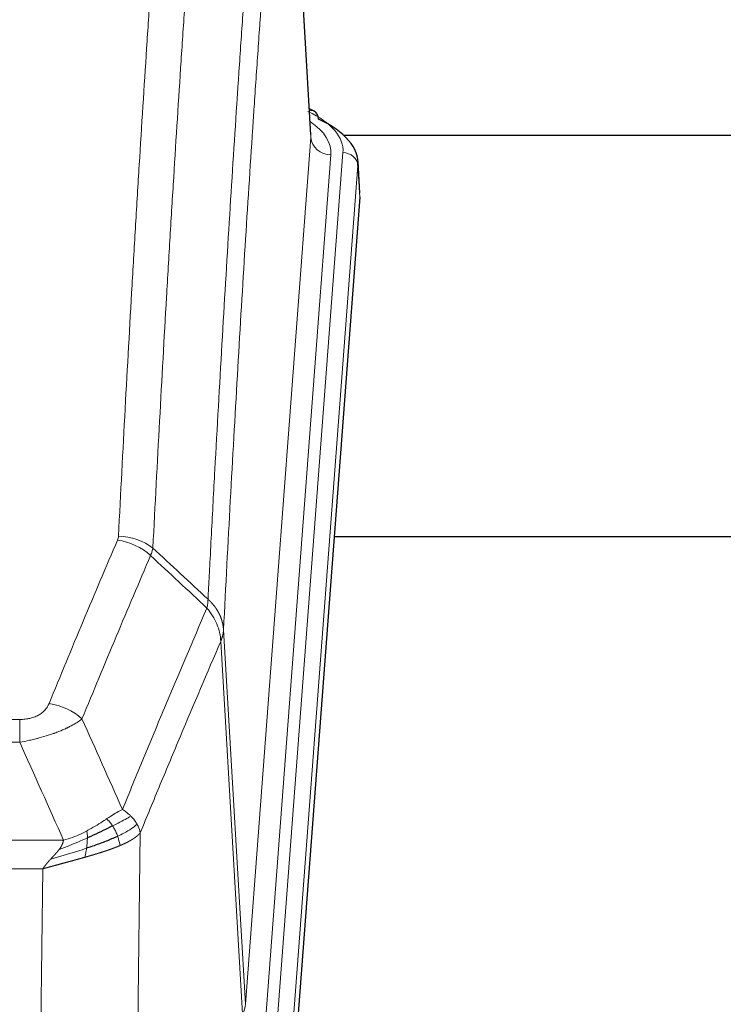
# Model space of a CAD drawing. Header units: inches. Extents: x 0 to 23760, y -13 to 16800.
# Tile 102 of 222: x 4927 to 5067, y 13853 to 14049. Entities that reach past the tile are written whole.
import ezdxf

# ---------------------------------------------------------------- set-up
doc = ezdxf.new("R2010")
doc.units = ezdxf.units.IN
doc.layers.add('254', color=7, linetype='Continuous', true_color=0xffffff)
doc.styles.add('latin_extended', font='simplex.shx')
doc.dimstyles.get("Standard").update_dxf_attribs({"dimtxt": 0.18, "dimasz": 0.18, "dimexe": 0.18, "dimexo": 0.0625, "dimgap": 0.09, "dimtad": 0, "dimtih": 1, "dimtoh": 1, "dimdec": 4, "dimzin": 0, "dimdsep": 46, "dimtxsty": 'Standard', "dimcen": 0.09, "dimadec": 0, "dimazin": 0, "dimtfac": 1, "dimtdec": 4, "dimtofl": 0, "dimtmove": 0, "dimatfit": 3, "dimfxl": 1, "dimtolj": 1, "dimtzin": 0, "dimarcsym": 0})

# ---------------------------------------------------------------- blocks, each defined once
blk = doc.blocks.new('_U5')
at = {"layer": '254', "color": 3, "linetype": 'Continuous', "lineweight": 13, "transparency": 16777216}
for p, q in [((5363.12, 12947.27), (5363.12, 14391.07)), ((4878.29, 12947.27), (5403.12, 12947.27)), ((5363.12, 12807.27), (5363.12, 12441.16)), ((6959.29, 12301.16), (5323.12, 12301.16))]:
    blk.add_line(p, q, dxfattribs=at)
at = {"layer": '254', "color": 3, "transparency": 16777216}
for points in [[(5386.45, 12807.27), (5339.78, 12807.27), (5363.12, 12947.27)], [(5339.78, 12441.16), (5386.45, 12441.16), (5363.12, 12301.16)]]:
    blk.add_solid(points, dxfattribs=at)
at = {"layer": 'Defpoints', "color": 0, "transparency": 16777216}
for p in [(4838.29, 12947.27), (5363.12, 12301.16), (6999.29, 12301.16)]:
    blk.add_point(p, dxfattribs=at)
at = {"layer": '254', "color": 2, "lineweight": 13, "transparency": 16777216, "insert": (5153.12, 13961.07), "char_height": 140, "attachment_point": 1, "rotation": 90, "style": 'latin_extended'}
blk.add_mtext('\\A1;\\C2;650', dxfattribs=at)

msp = doc.modelspace()

# ---------------------------------------------------------------- linework, layer by layer
at = {"layer": '254', "color": 110, "linetype": 'Continuous', "lineweight": 13}
for p, q in [((4985.055, 14025.841), (4979.807, 14112.43)), ((4971.989, 13853.068), (4985.055, 14025.841)), ((4989.047, 14022.414), (4975.981, 13849.641)), ((4978.328, 13849.489), (4991.439, 14022.849)), ((4994.433, 14020.279), (4981.322, 13846.919)), ((4994.813, 14014), (4994.433, 14020.279)), ((4967.612, 13927.744), (4971.989, 13853.068)), ((4971.407, 13851.159), (4967.056, 13925.411)), ((4721.62, 13909.863), (4926.963, 13909.863)), ((4926.963, 13905.3), (4926.963, 13909.863)), ((4926.963, 13905.3), (4721.62, 13905.3)), ((4712.889, 13885.82), (4935.694, 13885.82)), ((4951.013, 13887.266), (4950.056, 13811.615)), ((4931.581, 13880.076), (4717.001, 13880.076)), ((4930.613, 13803.58), (4931.581, 13880.076))]:
    msp.add_line(p, q, dxfattribs=at)
at = {"layer": '254', "color": 2, "linetype": 'Continuous', "lineweight": 25}
for p, q in [((4985.06, 14026.416), (4979.809, 14113.053)), ((4985.691, 14031.123), (4984.748, 14031.559)), ((5130.788, 14026.289), (4991.602, 14026.289)), ((4994.819, 14014.783), (4994.438, 14021.066)), ((4994.813, 14014), (4981.695, 13840.546)), ((5069.951, 13946.236), (4989.683, 13946.236))]:
    msp.add_line(p, q, dxfattribs=at)
at = {"layer": '254', "color": 110, "linetype": 'Continuous', "lineweight": 13}
for centre, major_axis, ratio, start_param, end_param in [((4967.419, 14023.223), (24.034, 0.016), 0.461198, 6.2480186, 7.0671317), ((4984.433, 14028.4), (1.258, 2.724), 0.6272114, 6.2831797, 6.7581181), ((4965.028, 14022.788), (24.034, 0.016), 0.461198, 6.2480186, 6.8801307), ((4989.047, 14025.962), (3.989, -0.302), 0.8864705, 3.2608937, 4.7793301), ((4991.439, 14020.188), (2.991, -0.226), 0.8864705, 0.119301, 1.6377375), ((4946.471, 13937.323), (-9.188, 3.948), 0.8056434, 4.2999866, 5.045624), ((4946.658, 13938.115), (-9.987, 0.512), 0.8285973, 3.9974013, 4.7548106), ((4932.81, 13904.862), (9.245, -3.812), 0.7933159, 1.14397, 1.886928), ((4951.963, 13853.58), (-20.038, 0.241), 0.4621297, 2.903225, 3.1123764)]:
    msp.add_ellipse(centre, major_axis=major_axis, ratio=ratio, start_param=start_param, end_param=end_param, dxfattribs=at)
at = {"layer": '254', "color": 2, "linetype": 'Continuous', "lineweight": 25}
for centre, major_axis, ratio, start_param, end_param in [((4984.433, 14028.4), (1.258, 2.724), 0.6272114, 5.3993548, 6.2831797), ((4967.419, 14020.562), (27.03, 0.194), 0.4633579, 6.2451225, 7.0642357)]:
    msp.add_ellipse(centre, major_axis=major_axis, ratio=ratio, start_param=start_param, end_param=end_param, dxfattribs=at)
at = {"layer": '254', "color": 110, "linetype": 'Continuous', "lineweight": 13}
for points, knots in [([(4946.658, 13946.404), (4947.096, 13954.983), (4947.986, 13971.902), (4948.907, 13988.344), (4949.609, 14000.497), (4949.845, 14004.518), (4950.321, 14012.501), (4950.561, 14016.462), (4951.286, 14028.258), (4951.777, 14035.999), (4952.401, 14045.524), (4952.526, 14047.421), (4952.777, 14051.199), (4953.156, 14056.844), (4953.538, 14062.418), (4954.309, 14073.472), (4955.351, 14087.961), (4956.959, 14108.946), (4958.059, 14122.436), (4958.617, 14129.056)], [0, 0, 0, 0, 0.125, 0.25, 0.25, 0.3125, 0.3125, 0.375, 0.375, 0.5, 0.5, 0.53125, 0.53125, 0.5625, 0.625, 0.625, 0.75, 0.875, 1, 1, 1, 1]), ([(4965.5, 14126.467), (4964.942, 14119.854), (4963.84, 14106.38), (4962.23, 14085.419), (4961.186, 14070.947), (4960.415, 14059.905), (4960.032, 14054.338), (4959.653, 14048.7), (4959.401, 14044.926), (4959.276, 14043.031), (4958.651, 14033.517), (4958.16, 14025.785), (4957.433, 14014.003), (4957.193, 14010.046), (4956.717, 14002.073), (4956.48, 13998.057), (4955.777, 13985.918), (4954.856, 13969.495), (4953.964, 13952.597), (4953.526, 13944.028)], [0, 0, 0, 0, 0.125, 0.25, 0.375, 0.375, 0.4375, 0.46875, 0.46875, 0.5, 0.5, 0.625, 0.625, 0.6875, 0.6875, 0.75, 0.75, 0.875, 1, 1, 1, 1]), ([(4964.523, 13933.806), (4964.578, 13934.896), (4964.634, 13935.985), (4964.746, 13938.157), (4964.915, 13941.411), (4965.31, 13948.961), (4965.654, 13955.362), (4966.347, 13968.072), (4967.287, 13984.769), (4968.746, 14009.071), (4969.75, 14024.775), (4970.324, 14033.469), (4970.388, 14034.433), (4970.516, 14036.357), (4970.708, 14039.238), (4971.16, 14045.916), (4971.551, 14051.569), (4971.88, 14056.239), (4971.946, 14057.171), (4972.078, 14059.031), (4972.276, 14061.816), (4972.741, 14068.269), (4973.144, 14073.728), (4973.956, 14084.547), (4975.053, 14098.711), (4976.18, 14112.355), (4976.752, 14119.046)], [0, 0, 0, 0, 0.015625, 0.015625, 0.03125, 0.0625, 0.125, 0.125, 0.25, 0.375, 0.5, 0.5, 0.515625, 0.515625, 0.53125, 0.5625, 0.625, 0.625, 0.640625, 0.640625, 0.65625, 0.6875, 0.75, 0.75, 0.875, 1, 1, 1, 1]), ([(4979.807, 14112.43), (4979.237, 14105.757), (4978.113, 14092.152), (4977.019, 14078.027), (4976.209, 14067.239), (4975.808, 14061.796), (4975.344, 14055.361), (4975.146, 14052.585), (4975.015, 14050.731), (4974.949, 14049.801), (4974.621, 14045.144), (4974.231, 14039.508), (4973.781, 14032.85), (4973.589, 14029.978), (4973.461, 14028.06), (4973.397, 14027.099), (4972.825, 14018.431), (4971.823, 14002.774), (4970.369, 13978.547), (4968.963, 13953.579), (4968.057, 13936.439), (4967.612, 13927.744)], [0, 0, 0, 0, 0.125, 0.25, 0.25, 0.3125, 0.34375, 0.359375, 0.359375, 0.375, 0.375, 0.4375, 0.46875, 0.484375, 0.484375, 0.5, 0.5, 0.625, 0.75, 0.875, 1, 1, 1, 1]), ([(4932.81, 13913.017), (4933.944, 13915.779), (4935.079, 13918.529), (4937.351, 13924.007), (4938.489, 13926.734), (4941.904, 13934.882), (4944.185, 13940.269), (4946.471, 13945.61)], [0, 0, 0, 0, 0.25, 0.25, 0.5, 0.5, 1, 1, 1, 1]), ([(4946.658, 13946.404), (4946.651, 13946.27), (4946.632, 13946.137), (4946.57, 13945.872), (4946.527, 13945.74), (4946.471, 13945.61)], [0, 0, 0, 0, 0.5, 0.5, 1, 1, 1, 1]), ([(4953.067, 13942.523), (4950.779, 13937.187), (4948.495, 13931.805), (4945.075, 13923.664), (4943.937, 13920.939), (4941.661, 13915.466), (4940.525, 13912.719), (4939.39, 13909.96)], [0, 0, 0, 0, 0.5, 0.5, 0.75, 0.75, 1, 1, 1, 1]), ([(4964.523, 13933.806), (4964.502, 13933.542), (4964.486, 13933.255), (4964.428, 13932.665), (4964.386, 13932.363), (4964.311, 13932.069)], [0, 0, 0, 0, 0.5, 0.5, 1, 1, 1, 1]), ([(4964.523, 13933.806), (4964.535, 13933.795), (4964.561, 13933.772), (4964.599, 13933.737), (4964.637, 13933.702), (4964.675, 13933.667), (4964.713, 13933.631), (4964.752, 13933.595), (4964.79, 13933.558), (4964.829, 13933.521), (4964.868, 13933.483), (4964.906, 13933.445), (4964.945, 13933.406), (4964.984, 13933.367), (4965.023, 13933.327), (4965.062, 13933.287), (4965.101, 13933.247), (4965.14, 13933.206), (4965.18, 13933.164), (4965.219, 13933.122), (4965.258, 13933.079), (4965.297, 13933.036), (4965.336, 13932.993), (4965.376, 13932.949), (4965.415, 13932.904), (4965.454, 13932.859), (4965.493, 13932.813), (4965.532, 13932.767), (4965.571, 13932.721), (4965.61, 13932.674), (4965.649, 13932.626), (4965.688, 13932.578), (4965.727, 13932.529), (4965.766, 13932.48), (4965.804, 13932.43), (4965.843, 13932.38), (4965.881, 13932.329), (4965.919, 13932.277), (4965.958, 13932.225), (4965.996, 13932.173), (4966.033, 13932.12), (4966.071, 13932.066), (4966.109, 13932.012), (4966.146, 13931.957), (4966.183, 13931.902), (4966.22, 13931.846), (4966.256, 13931.79), (4966.293, 13931.733), (4966.329, 13931.675), (4966.365, 13931.617), (4966.401, 13931.559), (4966.436, 13931.5), (4966.471, 13931.44), (4966.506, 13931.38), (4966.541, 13931.319), (4966.575, 13931.257), (4966.609, 13931.195), (4966.643, 13931.133), (4966.676, 13931.07), (4966.711, 13931.002), (4966.748, 13930.929), (4966.786, 13930.851), (4966.824, 13930.773), (4966.861, 13930.695), (4966.897, 13930.616), (4966.932, 13930.537), (4966.966, 13930.458), (4966.999, 13930.379), (4967.032, 13930.299), (4967.064, 13930.219), (4967.095, 13930.139), (4967.125, 13930.059), (4967.154, 13929.978), (4967.182, 13929.897), (4967.21, 13929.816), (4967.236, 13929.735), (4967.262, 13929.654), (4967.287, 13929.572), (4967.311, 13929.49), (4967.334, 13929.408), (4967.356, 13929.326), (4967.378, 13929.244), (4967.398, 13929.162), (4967.418, 13929.079), (4967.437, 13928.996), (4967.455, 13928.914), (4967.472, 13928.831), (4967.488, 13928.748), (4967.503, 13928.664), (4967.517, 13928.581), (4967.531, 13928.498), (4967.543, 13928.414), (4967.555, 13928.331), (4967.566, 13928.247), (4967.576, 13928.163), (4967.585, 13928.08), (4967.593, 13927.996), (4967.6, 13927.912), (4967.607, 13927.828), (4967.61, 13927.772), (4967.612, 13927.744)], [0, 0, 0, 0, 0.0069372, 0.0139334, 0.0209887, 0.028103, 0.0352764, 0.0425088, 0.0498003, 0.0571509, 0.0645605, 0.0720292, 0.0795569, 0.0871437, 0.0947896, 0.1024945, 0.1102584, 0.1180815, 0.1259636, 0.1339048, 0.141905, 0.1499643, 0.1580827, 0.1662601, 0.1744966, 0.1827922, 0.1911468, 0.1995605, 0.2080333, 0.2165651, 0.225156, 0.233806, 0.2425151, 0.2512832, 0.2601104, 0.2689967, 0.277942, 0.2869465, 0.29601, 0.3051325, 0.3143142, 0.3235549, 0.3328547, 0.3422136, 0.3516315, 0.3611085, 0.3706446, 0.3802398, 0.3898941, 0.3996074, 0.4093798, 0.4192113, 0.4291019, 0.4390515, 0.4490602, 0.459128, 0.4692549, 0.4794409, 0.4896859, 0.4999901, 0.5124905, 0.524991, 0.5374914, 0.5499918, 0.5624922, 0.5749926, 0.587493, 0.5999934, 0.6124937, 0.6249941, 0.6374944, 0.6499948, 0.6624951, 0.6749954, 0.6874957, 0.699996, 0.7124963, 0.7249966, 0.7374968, 0.7499971, 0.7624973, 0.7749976, 0.7874978, 0.799998, 0.8124982, 0.8249984, 0.8374986, 0.8499988, 0.8624989, 0.8749991, 0.8874992, 0.8999993, 0.9124995, 0.9249996, 0.9374997, 0.9499998, 0.9624998, 0.9749999, 0.9875, 1, 1, 1, 1]), ([(4947.457, 13891.912), (4948.855, 13895.327), (4950.254, 13898.725), (4953.056, 13905.486), (4954.459, 13908.85), (4958.673, 13918.89), (4961.488, 13925.514), (4964.311, 13932.069)], [0, 0, 0, 0, 0.25, 0.25, 0.5, 0.5, 1, 1, 1, 1]), ([(4964.311, 13932.069), (4964.719, 13931.586), (4965.092, 13931.075), (4965.75, 13930.011), (4966.036, 13929.459), (4966.507, 13928.327), (4966.693, 13927.748), (4966.957, 13926.582), (4967.034, 13925.994), (4967.056, 13925.411)], [0, 0, 0, 0, 0.25, 0.25, 0.5, 0.5, 0.75, 0.75, 1, 1, 1, 1]), ([(4967.612, 13927.744), (4967.612, 13927.737), (4967.61, 13927.711), (4967.607, 13927.655), (4967.6, 13927.563), (4967.588, 13927.436), (4967.57, 13927.274), (4967.541, 13927.077), (4967.499, 13926.844), (4967.455, 13926.645), (4967.417, 13926.491), (4967.391, 13926.395), (4967.365, 13926.302), (4967.338, 13926.21), (4967.311, 13926.121), (4967.283, 13926.033), (4967.255, 13925.948), (4967.227, 13925.865), (4967.198, 13925.784), (4967.17, 13925.705), (4967.141, 13925.629), (4967.112, 13925.554), (4967.084, 13925.482), (4967.065, 13925.434), (4967.056, 13925.411)], [0, 0, 0, 0, 0.0092499, 0.0337179, 0.073404, 0.128308, 0.1984299, 0.2837694, 0.3843264, 0.5001005, 0.5424888, 0.5838484, 0.6241794, 0.6634821, 0.7017567, 0.7390032, 0.7752221, 0.8104134, 0.8445775, 0.8777146, 0.909825, 0.9409091, 0.9709673, 1, 1, 1, 1]), ([(4967.056, 13925.411), (4964.37, 13919.178), (4961.69, 13912.883), (4957.679, 13903.346), (4956.344, 13900.152), (4953.676, 13893.732), (4952.344, 13890.507), (4951.013, 13887.266)], [0, 0, 0, 0, 0.5, 0.5, 0.75, 0.75, 1, 1, 1, 1]), ([(4932.81, 13913.017), (4932.788, 13912.966), (4932.766, 13912.915), (4932.72, 13912.813), (4932.696, 13912.763), (4932.621, 13912.611), (4932.566, 13912.511), (4932.448, 13912.314), (4932.385, 13912.216), (4932.248, 13912.023), (4932.175, 13911.928), (4932.018, 13911.74), (4931.934, 13911.648), (4931.798, 13911.511), (4931.752, 13911.466), (4931.655, 13911.376), (4931.606, 13911.332), (4931.452, 13911.201), (4931.344, 13911.116), (4931.116, 13910.953), (4930.996, 13910.875), (4930.807, 13910.762), (4930.709, 13910.706), (4930.609, 13910.653), (4930.54, 13910.618), (4930.506, 13910.6), (4930.331, 13910.515), (4930.187, 13910.451), (4929.74, 13910.274), (4929.423, 13910.175), (4929.003, 13910.075), (4928.918, 13910.057), (4928.745, 13910.022), (4928.658, 13910.006), (4928.396, 13909.962), (4928.22, 13909.938), (4927.866, 13909.9), (4927.687, 13909.886), (4927.327, 13909.868), (4927.145, 13909.863), (4926.963, 13909.863)], [0, 0, 0, 0, 0.03125, 0.03125, 0.0625, 0.0625, 0.125, 0.125, 0.1875, 0.1875, 0.25, 0.25, 0.3125, 0.3125, 0.34375, 0.34375, 0.375, 0.375, 0.4375, 0.4375, 0.5, 0.5, 0.53125, 0.546875, 0.546875, 0.5625, 0.5625, 0.625, 0.625, 0.75, 0.75, 0.78125, 0.78125, 0.8125, 0.8125, 0.875, 0.875, 0.9375, 0.9375, 1, 1, 1, 1]), ([(4939.39, 13909.96), (4939.092, 13909.727), (4938.766, 13909.496), (4938.053, 13909.038), (4937.666, 13908.812), (4937.038, 13908.475), (4936.766, 13908.336), (4936.481, 13908.198), (4936.366, 13908.142), (4936.307, 13908.115), (4936.132, 13908.032), (4936.013, 13907.978), (4935.411, 13907.706), (4934.902, 13907.496), (4934.229, 13907.24), (4934.093, 13907.189), (4933.886, 13907.114), (4933.817, 13907.089), (4933.677, 13907.039), (4933.607, 13907.014), (4933.255, 13906.891), (4932.968, 13906.795), (4932.092, 13906.514), (4931.487, 13906.337), (4930.783, 13906.147), (4930.705, 13906.127), (4930.547, 13906.085), (4930.468, 13906.065), (4930.23, 13906.004), (4930.071, 13905.964), (4929.591, 13905.846), (4929.268, 13905.771), (4928.293, 13905.554), (4927.633, 13905.421), (4926.963, 13905.3)], [0, 0, 0, 0, 0.125, 0.125, 0.25, 0.25, 0.3125, 0.328125, 0.328125, 0.34375, 0.34375, 0.375, 0.375, 0.5, 0.5, 0.53125, 0.53125, 0.546875, 0.546875, 0.5625, 0.5625, 0.625, 0.625, 0.75, 0.75, 0.765625, 0.765625, 0.78125, 0.78125, 0.8125, 0.8125, 0.875, 0.875, 1, 1, 1, 1]), ([(4947.457, 13891.912), (4946.764, 13891.585), (4945.997, 13891.119), (4944.871, 13890.399), (4944.58, 13890.21), (4944.281, 13890.017)], [0, 0, 0, 0, 0.75, 0.75, 1, 1, 1, 1]), ([(4949.164, 13890.567), (4949.041, 13890.691), (4948.913, 13890.812), (4948.58, 13891.108), (4948.37, 13891.279), (4947.928, 13891.607), (4947.697, 13891.763), (4947.457, 13891.912)], [0, 0, 0, 0, 0.25, 0.25, 0.625, 0.625, 1, 1, 1, 1]), ([(4944.281, 13890.017), (4944.132, 13889.92), (4943.98, 13889.821), (4943.366, 13889.424), (4942.887, 13889.117), (4941.892, 13888.503), (4941.378, 13888.197), (4940.671, 13887.802), (4940.492, 13887.705), (4940.312, 13887.609)], [0, 0, 0, 0, 0.125, 0.125, 0.5, 0.5, 0.875, 0.875, 1, 1, 1, 1]), ([(4945.506, 13888.636), (4945.407, 13888.792), (4945.306, 13888.939), (4945.049, 13889.283), (4944.891, 13889.467), (4944.581, 13889.783), (4944.427, 13889.915), (4944.281, 13890.017)], [0, 0, 0, 0, 0.25, 0.25, 0.625, 0.625, 1, 1, 1, 1]), ([(4949.164, 13890.567), (4948.465, 13890.184), (4947.594, 13889.712), (4946.234, 13889.007), (4945.877, 13888.824), (4945.506, 13888.636)], [0, 0, 0, 0, 0.75, 0.75, 1, 1, 1, 1]), ([(4950.374, 13888.979), (4950.335, 13889.049), (4950.295, 13889.118), (4950.127, 13889.394), (4949.988, 13889.597), (4949.685, 13889.996), (4949.52, 13890.19), (4949.285, 13890.443), (4949.225, 13890.505), (4949.164, 13890.567)], [0, 0, 0, 0, 0.125, 0.125, 0.5, 0.5, 0.875, 0.875, 1, 1, 1, 1]), ([(4940.312, 13887.609), (4939.952, 13887.417), (4939.584, 13887.232), (4938.09, 13886.528), (4936.914, 13886.086), (4935.694, 13885.82)], [0, 0, 0, 0, 0.25, 0.25, 1, 1, 1, 1]), ([(4940.462, 13886.239), (4940.464, 13886.394), (4940.462, 13886.542), (4940.449, 13886.886), (4940.433, 13887.069), (4940.385, 13887.382), (4940.352, 13887.511), (4940.312, 13887.609)], [0, 0, 0, 0, 0.25, 0.25, 0.625, 0.625, 1, 1, 1, 1]), ([(4946.491, 13886.563), (4946.461, 13886.652), (4946.428, 13886.741), (4946.294, 13887.098), (4946.181, 13887.368), (4945.931, 13887.897), (4945.795, 13888.155), (4945.604, 13888.479), (4945.555, 13888.559), (4945.506, 13888.636)], [0, 0, 0, 0, 0.125, 0.125, 0.5, 0.5, 0.875, 0.875, 1, 1, 1, 1]), ([(4950.374, 13888.979), (4949.762, 13888.395), (4948.866, 13887.787), (4947.336, 13886.971), (4946.926, 13886.767), (4946.491, 13886.563)], [0, 0, 0, 0, 0.75, 0.75, 1, 1, 1, 1]), ([(4951.013, 13887.266), (4950.929, 13887.699), (4950.787, 13888.133), (4950.524, 13888.699), (4950.452, 13888.84), (4950.374, 13888.979)], [0, 0, 0, 0, 0.75, 0.75, 1, 1, 1, 1]), ([(4940.462, 13886.239), (4940.005, 13886.035), (4939.541, 13885.832), (4937.67, 13885.027), (4936.234, 13884.444), (4934.823, 13883.922)], [0, 0, 0, 0, 0.25, 0.25, 1, 1, 1, 1]), ([(4934.823, 13883.922), (4934.831, 13883.932), (4934.847, 13883.953), (4934.871, 13883.985), (4934.894, 13884.017), (4934.917, 13884.049), (4934.94, 13884.081), (4934.962, 13884.112), (4934.984, 13884.144), (4935.006, 13884.175), (4935.027, 13884.206), (4935.048, 13884.237), (4935.069, 13884.268), (4935.089, 13884.299), (4935.109, 13884.33), (4935.129, 13884.361), (4935.148, 13884.392), (4935.167, 13884.422), (4935.186, 13884.453), (4935.204, 13884.483), (4935.222, 13884.513), (4935.24, 13884.543), (4935.257, 13884.573), (4935.274, 13884.603), (4935.291, 13884.633), (4935.307, 13884.663), (4935.323, 13884.693), (4935.339, 13884.722), (4935.354, 13884.752), (4935.369, 13884.781), (4935.384, 13884.81), (4935.398, 13884.839), (4935.412, 13884.868), (4935.426, 13884.897), (4935.439, 13884.926), (4935.452, 13884.955), (4935.465, 13884.984), (4935.477, 13885.012), (4935.489, 13885.04), (4935.501, 13885.069), (4935.512, 13885.097), (4935.523, 13885.125), (4935.534, 13885.153), (4935.544, 13885.181), (4935.554, 13885.209), (4935.564, 13885.237), (4935.574, 13885.264), (4935.583, 13885.292), (4935.591, 13885.319), (4935.6, 13885.346), (4935.608, 13885.374), (4935.616, 13885.401), (4935.623, 13885.428), (4935.63, 13885.454), (4935.637, 13885.481), (4935.643, 13885.508), (4935.649, 13885.535), (4935.655, 13885.561), (4935.66, 13885.587), (4935.665, 13885.614), (4935.67, 13885.64), (4935.675, 13885.666), (4935.679, 13885.692), (4935.682, 13885.718), (4935.686, 13885.743), (4935.689, 13885.769), (4935.692, 13885.795), (4935.693, 13885.812), (4935.694, 13885.82)], [0, 0, 0, 0, 0.0185022, 0.0368847, 0.0551481, 0.073293, 0.0913199, 0.1092294, 0.1270222, 0.1446988, 0.1622598, 0.1797059, 0.1970378, 0.2142561, 0.2313614, 0.2483544, 0.265236, 0.2820066, 0.2986672, 0.3152184, 0.331661, 0.3479958, 0.3642235, 0.380345, 0.3963611, 0.4122725, 0.4280803, 0.4437851, 0.459388, 0.4748898, 0.4902915, 0.5055939, 0.5207981, 0.535905, 0.5509156, 0.565831, 0.5806521, 0.5953801, 0.6100159, 0.6245607, 0.6390157, 0.6533819, 0.6676604, 0.6818526, 0.6959596, 0.7099825, 0.7239227, 0.7377815, 0.75156, 0.7652597, 0.7788818, 0.7924277, 0.8058989, 0.8192966, 0.8326224, 0.8458776, 0.8590638, 0.8721825, 0.8852351, 0.8982233, 0.9111485, 0.9240124, 0.9368166, 0.9495628, 0.9622525, 0.9748874, 0.9874694, 1, 1, 1, 1]), ([(4940.293, 13884.179), (4940.306, 13884.266), (4940.317, 13884.354), (4940.362, 13884.707), (4940.391, 13884.975), (4940.435, 13885.501), (4940.45, 13885.758), (4940.46, 13886.082), (4940.461, 13886.162), (4940.462, 13886.239)], [0, 0, 0, 0, 0.125, 0.125, 0.5, 0.5, 0.875, 0.875, 1, 1, 1, 1]), ([(4946.982, 13884.718), (4946.91, 13885.079), (4946.811, 13885.537), (4946.609, 13886.213), (4946.553, 13886.387), (4946.491, 13886.563)], [0, 0, 0, 0, 0.75, 0.75, 1, 1, 1, 1]), ([(4951.013, 13887.266), (4951.007, 13887.259), (4950.995, 13887.244), (4950.977, 13887.223), (4950.959, 13887.201), (4950.941, 13887.18), (4950.922, 13887.159), (4950.903, 13887.138), (4950.884, 13887.117), (4950.865, 13887.096), (4950.846, 13887.075), (4950.827, 13887.054), (4950.807, 13887.033), (4950.787, 13887.013), (4950.767, 13886.992), (4950.747, 13886.972), (4950.727, 13886.951), (4950.707, 13886.931), (4950.686, 13886.911), (4950.665, 13886.891), (4950.645, 13886.871), (4950.624, 13886.851), (4950.603, 13886.831), (4950.581, 13886.811), (4950.56, 13886.792), (4950.538, 13886.772), (4950.517, 13886.752), (4950.495, 13886.733), (4950.473, 13886.714), (4950.451, 13886.694), (4950.429, 13886.675), (4950.407, 13886.656), (4950.385, 13886.637), (4950.362, 13886.618), (4950.34, 13886.599), (4950.317, 13886.581), (4950.294, 13886.562), (4950.271, 13886.544), (4950.249, 13886.525), (4950.226, 13886.507), (4950.202, 13886.488), (4950.179, 13886.47), (4950.156, 13886.452), (4950.132, 13886.434), (4950.109, 13886.416), (4950.085, 13886.398), (4950.062, 13886.38), (4950.038, 13886.363), (4950.014, 13886.345), (4949.99, 13886.327), (4949.967, 13886.31), (4949.943, 13886.293), (4949.919, 13886.275), (4949.894, 13886.258), (4949.87, 13886.241), (4949.846, 13886.224), (4949.822, 13886.207), (4949.797, 13886.19), (4949.773, 13886.173), (4949.748, 13886.157), (4949.724, 13886.14), (4949.699, 13886.123), (4949.675, 13886.107), (4949.65, 13886.09), (4949.625, 13886.074), (4949.601, 13886.058), (4949.576, 13886.042), (4949.551, 13886.026), (4949.526, 13886.01), (4949.501, 13885.994), (4949.477, 13885.978), (4949.452, 13885.962), (4949.427, 13885.947), (4949.402, 13885.931), (4949.377, 13885.916), (4949.352, 13885.9), (4949.327, 13885.885), (4949.302, 13885.87), (4949.277, 13885.855), (4949.252, 13885.84), (4949.227, 13885.825), (4949.202, 13885.81), (4949.176, 13885.795), (4949.151, 13885.78), (4949.126, 13885.765), (4949.101, 13885.751), (4949.076, 13885.736), (4949.051, 13885.722), (4949.026, 13885.707), (4949.001, 13885.693), (4948.976, 13885.679), (4948.951, 13885.665), (4948.926, 13885.651), (4948.901, 13885.637), (4948.876, 13885.623), (4948.851, 13885.609), (4948.826, 13885.595), (4948.801, 13885.582), (4948.776, 13885.568), (4948.751, 13885.555), (4948.726, 13885.541), (4948.701, 13885.528), (4948.677, 13885.515), (4948.652, 13885.501), (4948.627, 13885.488), (4948.602, 13885.475), (4948.578, 13885.462), (4948.553, 13885.449), (4948.528, 13885.436), (4948.504, 13885.424), (4948.479, 13885.411), (4948.455, 13885.398), (4948.43, 13885.386), (4948.406, 13885.374), (4948.382, 13885.361), (4948.357, 13885.349), (4948.333, 13885.337), (4948.309, 13885.324), (4948.285, 13885.312), (4948.261, 13885.3), (4948.237, 13885.289), (4948.213, 13885.277), (4948.189, 13885.265), (4948.165, 13885.253), (4948.141, 13885.242), (4948.117, 13885.23), (4948.094, 13885.219), (4948.07, 13885.207), (4948.047, 13885.196), (4948.023, 13885.185), (4948, 13885.173), (4947.976, 13885.162), (4947.953, 13885.151), (4947.93, 13885.14), (4947.907, 13885.129), (4947.884, 13885.118), (4947.861, 13885.108), (4947.838, 13885.097), (4947.815, 13885.086), (4947.792, 13885.076), (4947.77, 13885.065), (4947.747, 13885.055), (4947.725, 13885.045), (4947.702, 13885.034), (4947.68, 13885.024), (4947.658, 13885.014), (4947.636, 13885.004), (4947.614, 13884.994), (4947.592, 13884.984), (4947.57, 13884.974), (4947.548, 13884.964), (4947.527, 13884.955), (4947.505, 13884.945), (4947.484, 13884.935), (4947.462, 13884.926), (4947.441, 13884.916), (4947.42, 13884.907), (4947.399, 13884.898), (4947.378, 13884.889), (4947.357, 13884.879), (4947.336, 13884.87), (4947.316, 13884.861), (4947.295, 13884.852), (4947.275, 13884.843), (4947.254, 13884.834), (4947.234, 13884.826), (4947.214, 13884.817), (4947.194, 13884.808), (4947.174, 13884.8), (4947.154, 13884.791), (4947.135, 13884.783), (4947.115, 13884.774), (4947.096, 13884.766), (4947.076, 13884.758), (4947.057, 13884.75), (4947.038, 13884.742), (4947.019, 13884.734), (4947, 13884.726), (4946.988, 13884.72), (4946.982, 13884.718)], [0, 0, 0, 0, 0.0080212, 0.0160154, 0.0239827, 0.0319231, 0.0398365, 0.0477229, 0.0555824, 0.0634149, 0.0712205, 0.0789992, 0.0867509, 0.0944756, 0.1021734, 0.1098443, 0.1174881, 0.1251051, 0.1326951, 0.1402581, 0.1477942, 0.1553034, 0.1627856, 0.1702408, 0.1776691, 0.1850704, 0.1924448, 0.1997923, 0.2071128, 0.2144063, 0.2216729, 0.2289126, 0.2361253, 0.243311, 0.2504698, 0.2576016, 0.2647065, 0.2717845, 0.2788355, 0.2858595, 0.2928566, 0.2998268, 0.30677, 0.3136862, 0.3205755, 0.3274379, 0.3342733, 0.3410817, 0.3478632, 0.3546178, 0.3613454, 0.3680461, 0.3747198, 0.3813665, 0.3879863, 0.3945792, 0.4011451, 0.4076841, 0.4141961, 0.4206811, 0.4271393, 0.4335704, 0.4399746, 0.4463519, 0.4527022, 0.4590256, 0.465322, 0.4715915, 0.477834, 0.4840496, 0.4902382, 0.4963999, 0.5025346, 0.5086424, 0.5147232, 0.5207771, 0.526804, 0.532804, 0.5387771, 0.5447232, 0.5506423, 0.5565345, 0.5623997, 0.568238, 0.5740494, 0.5798338, 0.5855912, 0.5913217, 0.5970253, 0.6027019, 0.6083515, 0.6139742, 0.61957, 0.6251388, 0.6306807, 0.6361956, 0.6416836, 0.6471446, 0.6525787, 0.6579858, 0.663366, 0.6687192, 0.6740455, 0.6793448, 0.6846172, 0.6898627, 0.6950812, 0.7002727, 0.7054373, 0.710575, 0.7156857, 0.7207694, 0.7258262, 0.7308561, 0.735859, 0.740835, 0.745784, 0.7507061, 0.7556012, 0.7604694, 0.7653107, 0.7701249, 0.7749123, 0.7796727, 0.7844061, 0.7891127, 0.7937922, 0.7984448, 0.8030705, 0.8076692, 0.812241, 0.8167858, 0.8213037, 0.8257947, 0.8302587, 0.8346957, 0.8391058, 0.843489, 0.8478452, 0.8521745, 0.8564768, 0.8607522, 0.8650006, 0.8692221, 0.8734166, 0.8775842, 0.8817249, 0.8858386, 0.8899254, 0.8939852, 0.8980181, 0.902024, 0.906003, 0.909955, 0.9138802, 0.9177783, 0.9216495, 0.9254938, 0.9293111, 0.9331015, 0.936865, 0.9406015, 0.944311, 0.9479937, 0.9516493, 0.9552781, 0.9588799, 0.9624547, 0.9660026, 0.9695236, 0.9730176, 0.9764847, 0.9799249, 0.9833381, 0.9867243, 0.9900837, 0.993416, 0.9967215, 1, 1, 1, 1]), ([(4940.293, 13884.179), (4939.716, 13883.988), (4939.128, 13883.8), (4936.754, 13883.058), (4934.924, 13882.528), (4933.152, 13882.024)], [0, 0, 0, 0, 0.25, 0.25, 1, 1, 1, 1]), ([(4933.152, 13882.024), (4933.166, 13882.04), (4933.194, 13882.07), (4933.236, 13882.115), (4933.276, 13882.159), (4933.316, 13882.201), (4933.354, 13882.243), (4933.392, 13882.283), (4933.428, 13882.323), (4933.463, 13882.361), (4933.498, 13882.398), (4933.531, 13882.434), (4933.563, 13882.468), (4933.594, 13882.502), (4933.624, 13882.534), (4933.653, 13882.566), (4933.681, 13882.596), (4933.708, 13882.625), (4933.733, 13882.653), (4933.758, 13882.679), (4933.782, 13882.705), (4933.804, 13882.73), (4933.826, 13882.753), (4933.846, 13882.775), (4933.866, 13882.796), (4933.884, 13882.816), (4933.902, 13882.835), (4933.918, 13882.852), (4933.933, 13882.869), (4933.947, 13882.884), (4933.96, 13882.899), (4933.972, 13882.912), (4933.983, 13882.924), (4933.993, 13882.934), (4934.002, 13882.944), (4934.01, 13882.953), (4934.017, 13882.96), (4934.023, 13882.966), (4934.027, 13882.971), (4934.04, 13882.985), (4934.061, 13883.008), (4934.09, 13883.041), (4934.118, 13883.073), (4934.147, 13883.104), (4934.175, 13883.136), (4934.202, 13883.167), (4934.229, 13883.198), (4934.256, 13883.229), (4934.283, 13883.26), (4934.309, 13883.29), (4934.335, 13883.32), (4934.361, 13883.35), (4934.386, 13883.38), (4934.411, 13883.409), (4934.436, 13883.438), (4934.46, 13883.467), (4934.484, 13883.496), (4934.508, 13883.524), (4934.531, 13883.553), (4934.554, 13883.581), (4934.577, 13883.608), (4934.599, 13883.636), (4934.621, 13883.663), (4934.643, 13883.69), (4934.664, 13883.716), (4934.685, 13883.743), (4934.706, 13883.769), (4934.726, 13883.795), (4934.746, 13883.821), (4934.766, 13883.846), (4934.786, 13883.872), (4934.805, 13883.897), (4934.817, 13883.913), (4934.823, 13883.922)], [0, 0, 0, 0, 0.0247661, 0.0489206, 0.0724636, 0.0953949, 0.1177147, 0.1394229, 0.1605195, 0.1810045, 0.2008779, 0.2201398, 0.23879, 0.2568287, 0.2742558, 0.2910713, 0.3072753, 0.3228676, 0.3378484, 0.3522176, 0.3659752, 0.3791212, 0.3916556, 0.4035785, 0.4148897, 0.4255894, 0.4356775, 0.445154, 0.454019, 0.4622723, 0.4699141, 0.4769443, 0.4833629, 0.48917, 0.4943654, 0.4989493, 0.5029216, 0.5062824, 0.5090316, 0.5111692, 0.5284651, 0.5456049, 0.5625886, 0.5794163, 0.5960881, 0.612604, 0.6289642, 0.6451687, 0.6612176, 0.6771111, 0.6928491, 0.7084319, 0.7238594, 0.7391318, 0.7542492, 0.7692118, 0.7840195, 0.7986726, 0.8131712, 0.8275153, 0.8417051, 0.8557408, 0.8696224, 0.8833501, 0.8969241, 0.9103445, 0.9236114, 0.936725, 0.9496856, 0.9624932, 0.975148, 0.9876502, 1, 1, 1, 1]), ([(4946.982, 13884.718), (4946.967, 13884.711), (4946.938, 13884.699), (4946.893, 13884.68), (4946.849, 13884.662), (4946.805, 13884.643), (4946.76, 13884.625), (4946.715, 13884.607), (4946.671, 13884.588), (4946.626, 13884.57), (4946.581, 13884.552), (4946.536, 13884.533), (4946.491, 13884.515), (4946.445, 13884.497), (4946.4, 13884.479), (4946.355, 13884.461), (4946.309, 13884.443), (4946.264, 13884.425), (4946.218, 13884.407), (4946.172, 13884.389), (4946.126, 13884.371), (4946.08, 13884.353), (4946.034, 13884.335), (4945.988, 13884.317), (4945.942, 13884.3), (4945.895, 13884.282), (4945.849, 13884.264), (4945.803, 13884.247), (4945.756, 13884.229), (4945.709, 13884.211), (4945.663, 13884.194), (4945.616, 13884.176), (4945.569, 13884.159), (4945.522, 13884.142), (4945.475, 13884.124), (4945.428, 13884.107), (4945.381, 13884.09), (4945.334, 13884.072), (4945.287, 13884.055), (4945.239, 13884.038), (4945.192, 13884.021), (4945.144, 13884.004), (4945.097, 13883.987), (4945.049, 13883.97), (4945.002, 13883.953), (4944.954, 13883.936), (4944.906, 13883.919), (4944.858, 13883.902), (4944.811, 13883.885), (4944.763, 13883.868), (4944.715, 13883.852), (4944.667, 13883.835), (4944.619, 13883.818), (4944.571, 13883.802), (4944.522, 13883.785), (4944.474, 13883.768), (4944.426, 13883.752), (4944.378, 13883.735), (4944.329, 13883.719), (4944.281, 13883.703), (4944.233, 13883.686), (4944.184, 13883.67), (4944.136, 13883.653), (4944.087, 13883.637), (4944.038, 13883.621), (4943.99, 13883.605), (4943.941, 13883.589), (4943.893, 13883.572), (4943.844, 13883.556), (4943.795, 13883.54), (4943.746, 13883.524), (4943.698, 13883.508), (4943.649, 13883.492), (4943.6, 13883.476), (4943.551, 13883.46), (4943.502, 13883.445), (4943.453, 13883.429), (4943.404, 13883.413), (4943.355, 13883.397), (4943.306, 13883.382), (4943.257, 13883.366), (4943.208, 13883.35), (4943.159, 13883.335), (4943.11, 13883.319), (4943.061, 13883.303), (4943.012, 13883.288), (4942.963, 13883.272), (4942.914, 13883.257), (4942.865, 13883.242), (4942.816, 13883.226), (4942.767, 13883.211), (4942.717, 13883.195), (4942.668, 13883.18), (4942.619, 13883.165), (4942.57, 13883.15), (4942.521, 13883.135), (4942.472, 13883.119), (4942.422, 13883.104), (4942.373, 13883.089), (4942.324, 13883.074), (4942.275, 13883.059), (4942.226, 13883.044), (4942.176, 13883.029), (4942.127, 13883.014), (4942.078, 13882.999), (4942.029, 13882.984), (4941.98, 13882.97), (4941.931, 13882.955), (4941.881, 13882.94), (4941.832, 13882.925), (4941.783, 13882.91), (4941.734, 13882.896), (4941.685, 13882.881), (4941.636, 13882.866), (4941.587, 13882.852), (4941.538, 13882.837), (4941.489, 13882.823), (4941.44, 13882.808), (4941.391, 13882.794), (4941.341, 13882.779), (4941.292, 13882.765), (4941.243, 13882.751), (4941.195, 13882.736), (4941.146, 13882.722), (4941.097, 13882.707), (4941.048, 13882.693), (4940.999, 13882.679), (4940.95, 13882.665), (4940.901, 13882.651), (4940.852, 13882.636), (4940.804, 13882.622), (4940.755, 13882.608), (4940.706, 13882.594), (4940.657, 13882.58), (4940.609, 13882.566), (4940.56, 13882.552), (4940.511, 13882.538), (4940.463, 13882.524), (4940.414, 13882.51), (4940.366, 13882.496), (4940.317, 13882.482), (4940.269, 13882.468), (4940.22, 13882.455), (4940.172, 13882.441), (4940.124, 13882.427), (4940.075, 13882.413), (4940.027, 13882.4), (4939.995, 13882.39), (4939.979, 13882.386)], [0, 0, 0, 0, 0.0076941, 0.0153765, 0.0230472, 0.0307061, 0.0383534, 0.045989, 0.0536129, 0.061225, 0.0688255, 0.0764143, 0.0839914, 0.0915567, 0.0991104, 0.1066524, 0.1141827, 0.1217013, 0.1292082, 0.1367034, 0.1441869, 0.1516588, 0.1591189, 0.1665674, 0.1740041, 0.1814292, 0.1888426, 0.1962444, 0.2036344, 0.2110128, 0.2183794, 0.2257344, 0.2330778, 0.2404094, 0.2477294, 0.2550377, 0.2623343, 0.2696193, 0.2768926, 0.2841542, 0.2914041, 0.2986424, 0.305869, 0.313084, 0.3202872, 0.3274789, 0.3346588, 0.3418271, 0.3489838, 0.3561287, 0.3632621, 0.3703837, 0.3774937, 0.3845921, 0.3916788, 0.3987539, 0.4058173, 0.412869, 0.4199092, 0.4269376, 0.4339544, 0.4409596, 0.4479532, 0.454935, 0.4619053, 0.4688639, 0.4758109, 0.4827462, 0.4896699, 0.496582, 0.5034825, 0.5103713, 0.5172485, 0.524114, 0.5309679, 0.5378102, 0.5446409, 0.55146, 0.5582674, 0.5650632, 0.5718474, 0.57862, 0.5853809, 0.5921303, 0.598868, 0.6055941, 0.6123087, 0.6190116, 0.6257029, 0.6323825, 0.6390506, 0.6457071, 0.652352, 0.6589853, 0.665607, 0.672217, 0.6788155, 0.6854024, 0.6919777, 0.6985414, 0.7050935, 0.7116341, 0.718163, 0.7246804, 0.7311862, 0.7376804, 0.744163, 0.750634, 0.7570935, 0.7635413, 0.7699776, 0.7764024, 0.7828155, 0.7892171, 0.7956072, 0.8019856, 0.8083525, 0.8147079, 0.8210516, 0.8273839, 0.8337045, 0.8400136, 0.8463112, 0.8525972, 0.8588716, 0.8651345, 0.8713859, 0.8776257, 0.8838539, 0.8900706, 0.8962758, 0.9024695, 0.9086516, 0.9148221, 0.9209812, 0.9271287, 0.9332646, 0.9393891, 0.945502, 0.9516034, 0.9576933, 0.9637717, 0.9698385, 0.9758938, 0.9819376, 0.9879699, 0.9939907, 1, 1, 1, 1]), ([(4939.979, 13882.386), (4940.012, 13882.557), (4940.051, 13882.754), (4940.133, 13883.185), (4940.176, 13883.42), (4940.243, 13883.834), (4940.269, 13884.005), (4940.293, 13884.179)], [0, 0, 0, 0, 0.375, 0.375, 0.75, 0.75, 1, 1, 1, 1]), ([(4939.979, 13882.386), (4939.957, 13882.38), (4939.914, 13882.367), (4939.849, 13882.349), (4939.784, 13882.331), (4939.719, 13882.312), (4939.654, 13882.294), (4939.589, 13882.276), (4939.524, 13882.257), (4939.458, 13882.239), (4939.393, 13882.221), (4939.328, 13882.203), (4939.263, 13882.184), (4939.198, 13882.166), (4939.133, 13882.148), (4939.067, 13882.13), (4939.002, 13882.112), (4938.937, 13882.094), (4938.872, 13882.075), (4938.806, 13882.057), (4938.741, 13882.039), (4938.676, 13882.021), (4938.611, 13882.003), (4938.546, 13881.985), (4938.48, 13881.967), (4938.415, 13881.949), (4938.35, 13881.931), (4938.285, 13881.913), (4938.219, 13881.895), (4938.154, 13881.877), (4938.089, 13881.86), (4938.024, 13881.842), (4937.958, 13881.824), (4937.893, 13881.806), (4937.828, 13881.788), (4937.763, 13881.77), (4937.698, 13881.753), (4937.633, 13881.735), (4937.567, 13881.717), (4937.502, 13881.699), (4937.437, 13881.681), (4937.372, 13881.664), (4937.307, 13881.646), (4937.242, 13881.628), (4937.177, 13881.611), (4937.112, 13881.593), (4937.047, 13881.575), (4936.982, 13881.558), (4936.917, 13881.54), (4936.852, 13881.523), (4936.787, 13881.505), (4936.723, 13881.487), (4936.658, 13881.47), (4936.593, 13881.452), (4936.528, 13881.435), (4936.464, 13881.417), (4936.399, 13881.4), (4936.334, 13881.382), (4936.27, 13881.365), (4936.205, 13881.347), (4936.14, 13881.33), (4936.076, 13881.312), (4936.011, 13881.295), (4935.947, 13881.277), (4935.883, 13881.26), (4935.818, 13881.243), (4935.754, 13881.225), (4935.69, 13881.208), (4935.625, 13881.19), (4935.561, 13881.173), (4935.497, 13881.156), (4935.433, 13881.138), (4935.369, 13881.121), (4935.305, 13881.104), (4935.241, 13881.086), (4935.177, 13881.069), (4935.113, 13881.052), (4935.05, 13881.034), (4934.986, 13881.017), (4934.922, 13881), (4934.858, 13880.983), (4934.795, 13880.965), (4934.731, 13880.948), (4934.668, 13880.931), (4934.604, 13880.914), (4934.541, 13880.897), (4934.478, 13880.879), (4934.415, 13880.862), (4934.351, 13880.845), (4934.288, 13880.828), (4934.225, 13880.811), (4934.162, 13880.793), (4934.099, 13880.776), (4934.036, 13880.759), (4933.974, 13880.742), (4933.911, 13880.725), (4933.848, 13880.708), (4933.786, 13880.691), (4933.723, 13880.673), (4933.661, 13880.656), (4933.598, 13880.639), (4933.536, 13880.622), (4933.473, 13880.605), (4933.411, 13880.588), (4933.349, 13880.571), (4933.287, 13880.554), (4933.225, 13880.537), (4933.163, 13880.519), (4933.101, 13880.502), (4933.04, 13880.485), (4932.978, 13880.468), (4932.916, 13880.451), (4932.855, 13880.434), (4932.793, 13880.417), (4932.732, 13880.4), (4932.671, 13880.383), (4932.609, 13880.366), (4932.548, 13880.349), (4932.487, 13880.332), (4932.426, 13880.315), (4932.365, 13880.298), (4932.304, 13880.281), (4932.244, 13880.264), (4932.183, 13880.247), (4932.123, 13880.229), (4932.062, 13880.212), (4932.002, 13880.195), (4931.941, 13880.178), (4931.881, 13880.161), (4931.821, 13880.144), (4931.761, 13880.127), (4931.701, 13880.11), (4931.641, 13880.093), (4931.601, 13880.082), (4931.581, 13880.076)], [0, 0, 0, 0, 0.0081592, 0.0163092, 0.0244501, 0.0325819, 0.0407045, 0.0488181, 0.0569225, 0.0650178, 0.0731041, 0.0811812, 0.0892493, 0.0973083, 0.1053581, 0.113399, 0.1214307, 0.1294534, 0.137467, 0.1454716, 0.1534671, 0.1614536, 0.169431, 0.1773994, 0.1853588, 0.1933091, 0.2012504, 0.2091827, 0.217106, 0.2250203, 0.2329256, 0.2408219, 0.2487092, 0.2565875, 0.2644568, 0.2723172, 0.2801686, 0.288011, 0.2958444, 0.303669, 0.3114845, 0.3192911, 0.3270888, 0.3348775, 0.3426574, 0.3504282, 0.3581902, 0.3659433, 0.3736874, 0.3814227, 0.389149, 0.3968665, 0.4045751, 0.4122748, 0.4199656, 0.4276476, 0.4353206, 0.4429849, 0.4506403, 0.4582868, 0.4659245, 0.4735534, 0.4811734, 0.4887846, 0.496387, 0.5039805, 0.5115653, 0.5191413, 0.5267084, 0.5342668, 0.5418164, 0.5493572, 0.5568893, 0.5644125, 0.5719271, 0.5794328, 0.5869298, 0.5944181, 0.6018976, 0.6093684, 0.6168305, 0.6242839, 0.6317285, 0.6391644, 0.6465917, 0.6540102, 0.6614201, 0.6688212, 0.6762137, 0.6835975, 0.6909727, 0.6983392, 0.705697, 0.7130462, 0.7203868, 0.7277187, 0.735042, 0.7423567, 0.7496628, 0.7569603, 0.7642491, 0.7715294, 0.7788011, 0.7860642, 0.7933187, 0.8005646, 0.807802, 0.8150309, 0.8222512, 0.8294629, 0.8366661, 0.8438608, 0.851047, 0.8582246, 0.8653938, 0.8725544, 0.8797065, 0.8868502, 0.8939854, 0.9011121, 0.9082303, 0.9153401, 0.9224414, 0.9295343, 0.9366187, 0.9436947, 0.9507623, 0.9578214, 0.9648722, 0.9719145, 0.9789485, 0.985974, 0.9929912, 1, 1, 1, 1]), ([(4931.581, 13880.076), (4931.586, 13880.085), (4931.597, 13880.102), (4931.613, 13880.128), (4931.63, 13880.154), (4931.647, 13880.181), (4931.665, 13880.207), (4931.682, 13880.234), (4931.701, 13880.262), (4931.719, 13880.289), (4931.738, 13880.317), (4931.758, 13880.345), (4931.777, 13880.374), (4931.798, 13880.403), (4931.818, 13880.432), (4931.839, 13880.461), (4931.861, 13880.49), (4931.882, 13880.52), (4931.905, 13880.55), (4931.927, 13880.581), (4931.95, 13880.612), (4931.973, 13880.642), (4931.997, 13880.674), (4932.021, 13880.705), (4932.046, 13880.737), (4932.071, 13880.769), (4932.096, 13880.801), (4932.122, 13880.834), (4932.148, 13880.867), (4932.174, 13880.9), (4932.201, 13880.934), (4932.229, 13880.967), (4932.256, 13881.001), (4932.284, 13881.036), (4932.313, 13881.07), (4932.342, 13881.105), (4932.371, 13881.14), (4932.4, 13881.176), (4932.43, 13881.211), (4932.461, 13881.247), (4932.492, 13881.283), (4932.523, 13881.32), (4932.555, 13881.357), (4932.587, 13881.394), (4932.619, 13881.431), (4932.652, 13881.469), (4932.685, 13881.507), (4932.719, 13881.545), (4932.752, 13881.583), (4932.787, 13881.622), (4932.822, 13881.661), (4932.857, 13881.7), (4932.892, 13881.74), (4932.928, 13881.78), (4932.965, 13881.82), (4933.001, 13881.86), (4933.038, 13881.901), (4933.076, 13881.942), (4933.114, 13881.983), (4933.139, 13882.01), (4933.152, 13882.024)], [0, 0, 0, 0, 0.0121901, 0.0245516, 0.0370849, 0.0497905, 0.0626689, 0.0757204, 0.0889455, 0.1023447, 0.1159182, 0.1296666, 0.14359, 0.1576889, 0.1719636, 0.1864145, 0.2010418, 0.2158458, 0.2308268, 0.2459852, 0.261321, 0.2768347, 0.2925265, 0.3083966, 0.3244452, 0.3406727, 0.357079, 0.3736646, 0.3904296, 0.4073742, 0.4244986, 0.4418029, 0.4592875, 0.4769523, 0.4947976, 0.5128236, 0.5310305, 0.5494183, 0.5679872, 0.5867374, 0.605669, 0.6247822, 0.644077, 0.6635537, 0.6832123, 0.7030529, 0.7230758, 0.7432809, 0.7636685, 0.7842385, 0.8049912, 0.8259267, 0.8470449, 0.8683461, 0.8898303, 0.9114976, 0.9333482, 0.955382, 0.9775993, 1, 1, 1, 1])]:
    msp.add_open_spline(points, degree=3, knots=knots, dxfattribs=at)
for points in [[(4953.526, 13944.028), (4953.485, 13943.785), (4953.368, 13943.29), (4953.18, 13942.781), (4953.067, 13942.523)], [(4964.311, 13932.069), (4960.563, 13935.555), (4956.816, 13939.039), (4953.067, 13942.523)], [(4953.526, 13944.028), (4957.192, 13940.622), (4960.858, 13937.215), (4964.523, 13933.806)], [(4939.39, 13909.96), (4942.093, 13903.949), (4944.783, 13897.934), (4947.457, 13891.912)], [(4935.694, 13885.82), (4932.801, 13892.32), (4929.89, 13898.813), (4926.963, 13905.3)]]:
    msp.add_open_spline(points, degree=3, dxfattribs=at)
at = {"layer": '254', "color": 2, "linetype": 'Continuous', "lineweight": 25}
for points in [[(4945.506, 13888.636), (4945.32, 13888.543), (4945.13, 13888.448), (4944.359, 13888.063), (4943.749, 13887.766), (4942.479, 13887.161), (4941.82, 13886.853), (4940.918, 13886.444), (4940.691, 13886.341), (4940.462, 13886.239)], [(4946.491, 13886.563), (4946.274, 13886.461), (4946.05, 13886.36), (4945.132, 13885.953), (4944.391, 13885.65), (4942.826, 13885.052), (4942.003, 13884.757), (4940.869, 13884.37), (4940.582, 13884.274), (4940.293, 13884.179)]]:
    msp.add_open_spline(points, degree=3, knots=[0, 0, 0, 0, 0.125, 0.125, 0.5, 0.5, 0.875, 0.875, 1, 1, 1, 1], dxfattribs=at)

# ---------------------------------------------------------------- dimensions: what is measured, and where the dimension line sits
at = {"layer": '254', "color": 2, "linetype": 'Continuous', "lineweight": 13}
dim = msp.add_linear_dim(base=(5363.115, 12301.157), p1=(4838.291, 12947.269), p2=(6999.291, 12301.157), angle=90, text='\\C2;650', dimstyle='Standard', override={"dimscale": 40, "dimtxt": 3.5, "dimasz": 3.5, "dimexe": 1, "dimexo": 1, "dimgap": 1.75, "dimtad": 1, "dimtih": 0, "dimtoh": 0, "dimdec": 2, "dimlfac": 0.025, "dimzin": 8, "dimdsep": 46, "dimlunit": 2, "dimpost": '', "dimtxsty": 'latin_extended', "dimsah": 1, "dimse1": 0, "dimse2": 0, "dimsd1": 0, "dimsd2": 0, "dimclrd": 3, "dimclre": 3, "dimclrt": 2, "dimtol": 0, "dimtm": -0.1, "dimtfac": 0.714286, "dimtdec": 3, "dimtofl": 1, "dimtmove": 0, "dimtzin": 8, "dimlwd": 13, "dimlwe": 13}, dxfattribs=at)
dim.commit()
dim.dimension.update_dxf_attribs({"geometry": '_U5', "text_midpoint": (5363.115, 14141.068), "dimtype": 160})

doc.saveas('drawing.dxf')
